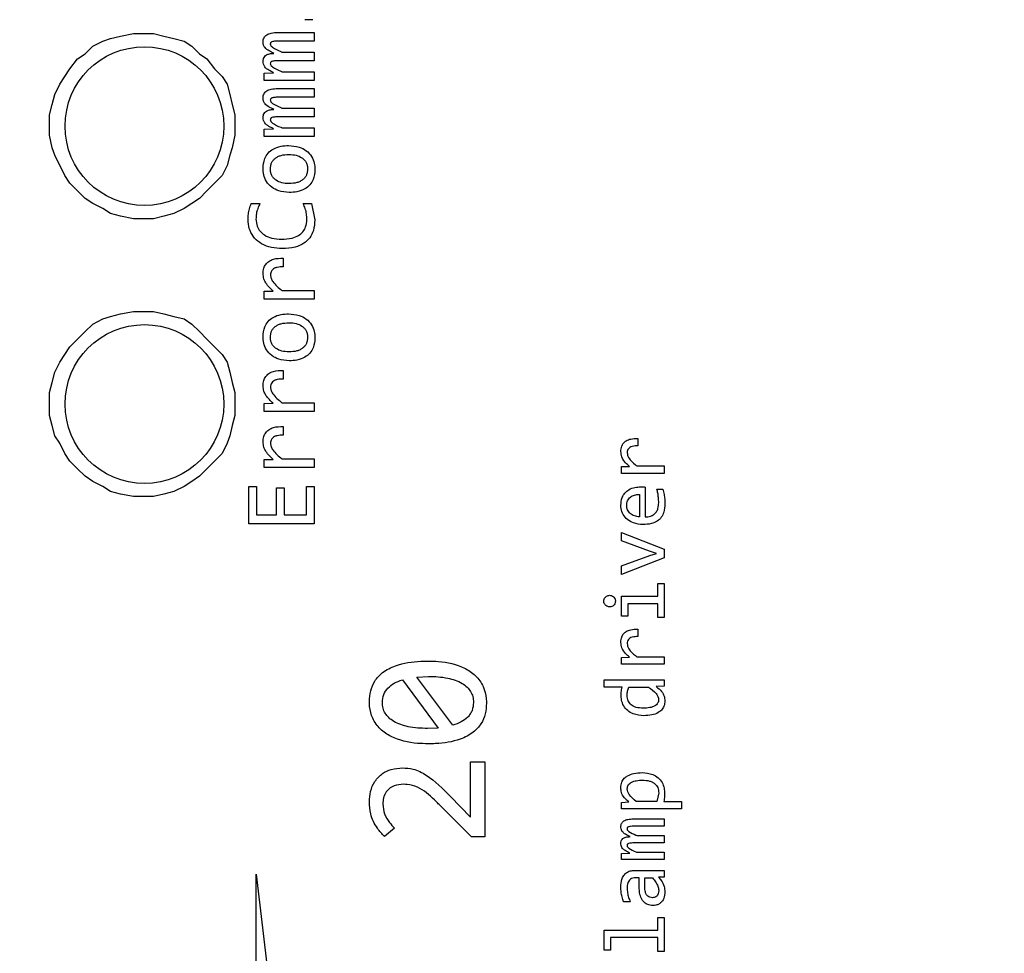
# Model space of a CAD drawing. Header units: millimetres. Extents: x 0 to 420, y 0 to 297.
# Tile 91 of 145: x 203.72 to 207.44, y 168.79 to 172.31. Entities that reach past the tile are written whole.
import ezdxf

# ---------------------------------------------------------------- set-up
doc = ezdxf.new("R2010")
doc.units = ezdxf.units.MM
doc.styles.add('SLDTEXTSTYLE0', font='TXT', dxfattribs={"width": 0.75})
doc.dimstyles.new('SLDDIMSTYLE0', dxfattribs={"dimtxt": 3.5, "dimasz": 3.302, "dimexe": 0, "dimexo": 0.0625, "dimgap": 0.875, "dimtad": 1, "dimlfac": 5, "dimrnd": 1e-09, "dimzin": 12, "dimdsep": 46, "dimtxsty": 'SLDTEXTSTYLE0', "dimsah": 1, "dimcen": 0.09, "dimadec": 0, "dimazin": 3, "dimtfac": 1, "dimtofl": 0, "dimtmove": 0, "dimatfit": 3, "dimfxl": 1, "dimfrac": 2, "dimtolj": 1, "dimtzin": 12, "dimarcsym": 0})

# ---------------------------------------------------------------- blocks, each defined once
blk = doc.blocks.new('_D_5')
at = {"color": 7, "linetype": 'Continuous', "lineweight": 18}
for p, q in [((186.436, 221.3553), (271.0027, 221.3553)), ((270.0027, 160.1553), (270.0027, 221.3553)), ((186.436, 160.1553), (271.0027, 160.1553))]:
    blk.add_line(p, q, dxfattribs=at)
for points in [[(270.0027, 221.3553), (269.4947, 218.0533), (270.5107, 218.0533)], [(270.0027, 160.1553), (270.5107, 163.4573), (269.4947, 163.4573)]]:
    blk.add_solid(points, dxfattribs=at)
at = {"color": 7, "linetype": 'Continuous', "lineweight": 18, "insert": (265.491, 186.8762), "char_height": 3.5, "attachment_point": 1, "rotation": 90, "style": 'SLDTEXTSTYLE0'}
blk.add_mtext('306', dxfattribs=at)

msp = doc.modelspace()

# ---------------------------------------------------------------- linework, layer by layer
at = {"color": 7, "linetype": 'Continuous', "lineweight": 25}
for p, q in [((204.824, 172.3145), (204.7938, 172.3145)), ((204.059, 172.2432), (204.0973, 172.2528)), ((204.0973, 172.2528), (204.1453, 172.2624)), ((204.1453, 172.2624), (204.2219, 172.2624)), ((204.2219, 172.2624), (204.2603, 172.2528)), ((204.2603, 172.2528), (204.2987, 172.2432)), ((204.6904, 172.2662), (204.8279, 172.2662)), ((204.8279, 172.2662), (204.8279, 172.2334)), ((203.9631, 172.1857), (203.9918, 172.2145)), ((203.9918, 172.2145), (204.0302, 172.2336)), ((204.0302, 172.2336), (204.059, 172.2432)), ((204.2987, 172.2432), (204.337, 172.2336)), ((204.337, 172.2336), (204.3658, 172.2145)), ((204.3658, 172.2145), (204.3946, 172.1857)), ((204.8279, 172.2334), (204.6922, 172.2334)), ((203.9343, 172.1665), (203.9631, 172.1857)), ((204.3946, 172.1857), (204.4233, 172.1665)), ((204.7065, 172.1922), (204.8279, 172.1922)), ((204.8279, 172.1922), (204.8279, 172.1593)), ((203.9055, 172.1282), (203.9343, 172.1665)), ((204.4233, 172.1665), (204.4521, 172.1282)), ((204.8279, 172.1593), (204.6957, 172.1593)), ((203.8672, 172.0706), (203.8863, 172.0994)), ((203.8863, 172.0994), (203.9055, 172.1282)), ((204.4521, 172.1282), (204.4809, 172.0994)), ((204.4809, 172.0994), (204.5, 172.0706)), ((204.639, 172.1126), (204.675, 172.1142)), ((204.639, 172.0853), (204.639, 172.1126)), ((204.7065, 172.1181), (204.8279, 172.1181)), ((204.8279, 172.1181), (204.8279, 172.0853)), ((203.848, 172.0322), (203.8672, 172.0706)), ((204.5, 172.0706), (204.5096, 172.0322)), ((204.8279, 172.0853), (204.639, 172.0853)), ((203.8384, 171.9939), (203.848, 172.0322)), ((204.5096, 172.0322), (204.5192, 171.9939)), ((204.6904, 172.0542), (204.8279, 172.0542)), ((204.8279, 172.0542), (204.8279, 172.0214)), ((203.8288, 171.9556), (203.8384, 171.9939)), ((204.5192, 171.9939), (204.5288, 171.9556)), ((204.8279, 172.0214), (204.6922, 172.0214)), ((203.8288, 171.8788), (203.8288, 171.9556)), ((204.5288, 171.9556), (204.5288, 171.8788)), ((204.7065, 171.9802), (204.8279, 171.9802)), ((204.8279, 171.9802), (204.8279, 171.9473)), ((204.8279, 171.9473), (204.6957, 171.9473)), ((203.8384, 171.8309), (203.8288, 171.8788)), ((204.5288, 171.8788), (204.5192, 171.8309)), ((204.639, 171.9006), (204.675, 171.9021)), ((204.639, 171.8733), (204.639, 171.9006)), ((204.8279, 171.8733), (204.639, 171.8733)), ((204.7065, 171.9061), (204.8279, 171.9061)), ((204.8279, 171.9061), (204.8279, 171.8733)), ((203.848, 171.8021), (203.8384, 171.8309)), ((203.8863, 171.7254), (203.848, 171.8021)), ((204.5096, 171.8021), (204.5, 171.7638)), ((204.5192, 171.8309), (204.5096, 171.8021)), ((204.5, 171.7638), (204.4809, 171.7254)), ((203.9055, 171.6966), (203.8863, 171.7254)), ((204.4809, 171.7254), (204.4521, 171.6966)), ((203.9343, 171.6679), (203.9055, 171.6966)), ((204.4521, 171.6966), (204.4233, 171.6679)), ((203.9631, 171.6391), (203.9343, 171.6679)), ((204.4233, 171.6679), (204.3946, 171.6391)), ((203.9918, 171.6199), (203.9631, 171.6391)), ((204.0302, 171.6007), (203.9918, 171.6199)), ((204.3658, 171.6199), (204.337, 171.6007)), ((204.3946, 171.6391), (204.3658, 171.6199)), ((204.5908, 171.6196), (204.6236, 171.6196)), ((204.7871, 171.6196), (204.8187, 171.6196)), ((204.8187, 171.6196), (204.831, 171.5577)), ((204.059, 171.5816), (204.0302, 171.6007)), ((204.0973, 171.572), (204.059, 171.5816)), ((204.2987, 171.5816), (204.2603, 171.572)), ((204.337, 171.6007), (204.2987, 171.5816)), ((204.1453, 171.5624), (204.0973, 171.572)), ((204.2219, 171.5624), (204.1453, 171.5624)), ((204.2603, 171.572), (204.2219, 171.5624)), ((204.7111, 171.4134), (204.7111, 171.3804)), ((204.639, 171.2882), (204.6739, 171.2891)), ((204.639, 171.2583), (204.639, 171.2882)), ((204.7067, 171.2913), (204.8279, 171.2913)), ((204.8279, 171.2913), (204.8279, 171.2583)), ((204.8279, 171.2583), (204.639, 171.2583)), ((204.0973, 171.2029), (204.1453, 171.2125)), ((204.1453, 171.2125), (204.2219, 171.2125)), ((204.2219, 171.2125), (204.2603, 171.2029)), ((203.9918, 171.1646), (204.0302, 171.1838)), ((204.0302, 171.1838), (204.059, 171.1933)), ((204.059, 171.1933), (204.0973, 171.2029)), ((204.2603, 171.2029), (204.2987, 171.1933)), ((204.2987, 171.1933), (204.337, 171.1838)), ((204.337, 171.1838), (204.3658, 171.1646)), ((203.9055, 171.0783), (203.9631, 171.1358)), ((203.9631, 171.1358), (203.9918, 171.1646)), ((204.3658, 171.1646), (204.3946, 171.1358)), ((204.3946, 171.1358), (204.4233, 171.107)), ((204.4233, 171.107), (204.4521, 171.0783)), ((203.8863, 171.0495), (203.9055, 171.0783)), ((204.4521, 171.0783), (204.4809, 171.0495)), ((203.848, 170.9824), (203.8672, 171.0207)), ((203.8672, 171.0207), (203.8863, 171.0495)), ((204.4809, 171.0495), (204.5, 171.0207)), ((204.5, 171.0207), (204.5096, 170.9824)), ((203.8384, 170.944), (203.848, 170.9824)), ((204.5096, 170.9824), (204.5192, 170.944)), ((204.7111, 170.9894), (204.7111, 170.9563)), ((203.8288, 170.9057), (203.8384, 170.944)), ((204.5192, 170.944), (204.5288, 170.9057)), ((203.8288, 170.8194), (203.8288, 170.9057)), ((204.5288, 170.9057), (204.5288, 170.8194)), ((204.639, 170.8642), (204.6739, 170.8651)), ((204.639, 170.8342), (204.639, 170.8642)), ((204.8279, 170.8342), (204.639, 170.8342)), ((204.7067, 170.8673), (204.8279, 170.8673)), ((204.8279, 170.8673), (204.8279, 170.8342)), ((203.8384, 170.781), (203.8288, 170.8194)), ((204.5288, 170.8194), (204.5192, 170.781)), ((203.848, 170.7427), (203.8384, 170.781)), ((204.5192, 170.781), (204.5096, 170.7427)), ((204.7111, 170.7774), (204.7111, 170.7443)), ((203.8672, 170.7139), (203.848, 170.7427)), ((204.5096, 170.7427), (204.5, 170.7139)), ((206.0515, 170.7323), (206.0515, 170.7042)), ((203.8863, 170.6755), (203.8672, 170.7139)), ((204.5, 170.7139), (204.4809, 170.6755)), ((203.9055, 170.6468), (203.8863, 170.6755)), ((203.9343, 170.618), (203.9055, 170.6468)), ((204.4809, 170.6755), (204.4233, 170.618)), ((204.639, 170.6522), (204.6739, 170.6531)), ((204.639, 170.6222), (204.639, 170.6522)), ((204.7067, 170.6553), (204.8279, 170.6553)), ((204.8279, 170.6553), (204.8279, 170.6222)), ((203.9631, 170.5892), (203.9343, 170.618)), ((204.4233, 170.618), (204.3946, 170.5892)), ((204.8279, 170.6222), (204.639, 170.6222)), ((205.9902, 170.6259), (206.0198, 170.6267)), ((205.9902, 170.6004), (205.9902, 170.6259)), ((206.0477, 170.6285), (206.1508, 170.6285)), ((206.1508, 170.6285), (206.1508, 170.6004)), ((203.9918, 170.5701), (203.9631, 170.5892)), ((204.3946, 170.5892), (204.3658, 170.5701)), ((206.1508, 170.6004), (205.9902, 170.6004)), ((204.0302, 170.5509), (203.9918, 170.5701)), ((204.059, 170.5317), (204.0302, 170.5509)), ((204.337, 170.5509), (204.2987, 170.5317)), ((204.3658, 170.5701), (204.337, 170.5509)), ((204.582, 170.5502), (204.6102, 170.5502)), ((204.582, 170.4102), (204.582, 170.5502)), ((204.6102, 170.5502), (204.6102, 170.4437)), ((204.6864, 170.546), (204.7146, 170.546)), ((204.6864, 170.4437), (204.6864, 170.546)), ((204.7146, 170.546), (204.7146, 170.4437)), ((204.7993, 170.5502), (204.8279, 170.5502)), ((204.7993, 170.4437), (204.7993, 170.5502)), ((204.8279, 170.5502), (204.8279, 170.4102)), ((206.0794, 170.5487), (206.0794, 170.4358)), ((206.1234, 170.5407), (206.1463, 170.5407)), ((204.0973, 170.5221), (204.059, 170.5317)), ((204.1453, 170.5125), (204.0973, 170.5221)), ((204.2219, 170.5125), (204.1453, 170.5125)), ((204.2603, 170.5221), (204.2219, 170.5125)), ((204.2987, 170.5317), (204.2603, 170.5221)), ((206.058, 170.5203), (206.058, 170.4358)), ((204.6102, 170.4437), (204.6864, 170.4437)), ((204.7146, 170.4437), (204.7993, 170.4437)), ((204.8279, 170.4102), (204.582, 170.4102)), ((205.9902, 170.3457), (205.9902, 170.3764)), ((205.9902, 170.3764), (206.1508, 170.3133)), ((206.0959, 170.3067), (205.9902, 170.3457)), ((206.1508, 170.3133), (206.1508, 170.2814)), ((205.9902, 170.2503), (206.0964, 170.2895)), ((206.1508, 170.2814), (205.9902, 170.2187)), ((206.1225, 170.2981), (206.0959, 170.3067)), ((206.0964, 170.2895), (206.1225, 170.2981)), ((205.9902, 170.2187), (205.9902, 170.2503)), ((206.1275, 170.1838), (206.1508, 170.1838)), ((206.1275, 170.136), (206.1275, 170.1838)), ((206.1508, 170.1838), (206.1508, 170.0551)), ((205.9902, 170.136), (206.1275, 170.136)), ((205.9902, 170.0604), (205.9902, 170.136)), ((206.0133, 170.1079), (206.0133, 170.0604)), ((206.1275, 170.1079), (206.0133, 170.1079)), ((206.1275, 170.0551), (206.1275, 170.1079)), ((206.0133, 170.0604), (205.9902, 170.0604)), ((206.1508, 170.0551), (206.1275, 170.0551)), ((206.0515, 170.0115), (206.0515, 169.9834)), ((205.9902, 169.9051), (206.0198, 169.9058)), ((205.9902, 169.8796), (205.9902, 169.9051)), ((206.0477, 169.9077), (206.1508, 169.9077)), ((206.1508, 169.9077), (206.1508, 169.8796)), ((206.1508, 169.8796), (205.9902, 169.8796)), ((205.2169, 169.8307), (205.2604, 169.8334)), ((205.3518, 169.6487), (205.2169, 169.8307)), ((205.1621, 169.8199), (205.2967, 169.6375)), ((205.9247, 169.8208), (206.1508, 169.8208)), ((205.9247, 169.7929), (205.9247, 169.8208)), ((205.9921, 169.7929), (205.9247, 169.7929)), ((206.0178, 169.7929), (206.0923, 169.7929)), ((206.1508, 169.7959), (206.1202, 169.7949)), ((206.1508, 169.8208), (206.1508, 169.7959)), ((205.2967, 169.6375), (205.2566, 169.6363)), ((205.4189, 169.5106), (205.4737, 169.5106)), ((205.4189, 169.3016), (205.4189, 169.5106)), ((205.4737, 169.5106), (205.4737, 169.2271)), ((206.1302, 169.3931), (206.1232, 169.3603)), ((205.343, 169.3795), (205.4189, 169.3016)), ((205.9902, 169.3573), (206.017, 169.359)), ((205.9902, 169.3324), (205.9902, 169.3573)), ((206.1232, 169.3603), (206.0453, 169.3603)), ((206.1491, 169.3603), (206.2163, 169.3603)), ((206.2163, 169.3603), (206.2163, 169.3324)), ((205.4224, 169.2271), (205.3117, 169.3382)), ((206.2163, 169.3324), (205.9902, 169.3324)), ((206.0339, 169.2947), (206.1508, 169.2947)), ((206.1508, 169.2947), (206.1508, 169.2668)), ((205.132, 169.2603), (205.0938, 169.2287)), ((206.1508, 169.2668), (206.0354, 169.2668)), ((205.4737, 169.2271), (205.4224, 169.2271)), ((206.1508, 169.2039), (206.0384, 169.2039)), ((206.0475, 169.2318), (206.1508, 169.2318)), ((206.1508, 169.2318), (206.1508, 169.2039)), ((205.9902, 169.1642), (206.0208, 169.1655)), ((205.9902, 169.1409), (205.9902, 169.1642)), ((206.0475, 169.1689), (206.1508, 169.1689)), ((206.1508, 169.1689), (206.1508, 169.1409)), ((206.1508, 169.1409), (205.9902, 169.1409)), ((204.6096, 169.0859), (204.8481, 167.0598)), ((204.6096, 167.4063), (204.6096, 169.0859)), ((206.0401, 169.1001), (206.1508, 169.1001)), ((206.1508, 169.1001), (206.1508, 169.0752)), ((206.0564, 169.0722), (206.0423, 169.0722)), ((206.0564, 169.0389), (206.0564, 169.0722)), ((206.0777, 169.0722), (206.1062, 169.0722)), ((206.0777, 169.0368), (206.0777, 169.0722)), ((206.1508, 169.0752), (206.1292, 169.0746)), ((206.0224, 168.9812), (205.9973, 168.9812)), ((206.1275, 168.9223), (206.1508, 168.9223)), ((206.1275, 168.8746), (206.1275, 168.9223)), ((206.1508, 168.9223), (206.1508, 168.7936)), ((205.9247, 168.8746), (206.1275, 168.8746)), ((205.9247, 168.7989), (205.9247, 168.8746)), ((205.9475, 168.8465), (205.9475, 168.7989)), ((206.1275, 168.8465), (205.9475, 168.8465)), ((206.1275, 168.7936), (206.1275, 168.8465)), ((205.9475, 168.7989), (205.9247, 168.7989)), ((206.1508, 168.7936), (206.1275, 168.7936))]:
    msp.add_line(p, q, dxfattribs=at)
for centre in [(204.1873, 171.9123), (204.1873, 170.8623)]:
    msp.add_circle(centre, 0.3, dxfattribs=at)
for points, knots in [([(204.6355, 172.2305), (204.6357, 172.2333), (204.6359, 172.2387), (204.6386, 172.2462), (204.6431, 172.2526), (204.6519, 172.2598), (204.6682, 172.2654), (204.6823, 172.2659), (204.6904, 172.2662)], [0, 0, 0, 0, 0.113753, 0.217826, 0.319065, 0.424895, 0.673889, 1, 1, 1, 1]), ([(204.6765, 172.1873), (204.6705, 172.1901), (204.6583, 172.1958), (204.6442, 172.206), (204.6364, 172.2187), (204.6358, 172.2265), (204.6355, 172.2305)], [0, 0, 0, 0, 0.316264, 0.635753, 0.810008, 1, 1, 1, 1]), ([(204.6922, 172.2334), (204.6874, 172.2333), (204.6806, 172.2333), (204.672, 172.2319), (204.6674, 172.2303), (204.6645, 172.2282), (204.6632, 172.2257), (204.6629, 172.2237), (204.6628, 172.2225), (204.6628, 172.2224)], [0, 0, 0, 0, 0.408615, 0.594711, 0.749931, 0.823451, 0.897776, 0.988773, 1, 1, 1, 1]), ([(204.6628, 172.2224), (204.663, 172.2212), (204.6632, 172.2188), (204.6658, 172.2143), (204.6782, 172.2047), (204.693, 172.1986), (204.705, 172.1929), (204.7065, 172.1922)], [0, 0, 0, 0, 0.065089, 0.130105, 0.275705, 0.908185, 1, 1, 1, 1]), ([(204.6355, 172.156), (204.6358, 172.1602), (204.6363, 172.1673), (204.6414, 172.176), (204.6488, 172.1823), (204.6609, 172.1867), (204.6706, 172.1871), (204.6765, 172.1873)], [0, 0, 0, 0, 0.213044, 0.357283, 0.501566, 0.700926, 1, 1, 1, 1]), ([(204.675, 172.1142), (204.669, 172.1171), (204.657, 172.123), (204.6429, 172.1333), (204.6363, 172.1457), (204.6358, 172.1527), (204.6355, 172.156)], [0, 0, 0, 0, 0.3282211, 0.6600321, 0.8370545, 1, 1, 1, 1]), ([(204.6957, 172.1593), (204.6912, 172.1593), (204.6822, 172.1591), (204.672, 172.1582), (204.6662, 172.1555), (204.6643, 172.1537), (204.6631, 172.1512), (204.6629, 172.1493), (204.6628, 172.1481)], [0, 0, 0, 0, 0.352739, 0.707269, 0.788017, 0.848827, 0.909857, 1, 1, 1, 1]), ([(204.6628, 172.1481), (204.663, 172.1469), (204.6632, 172.1445), (204.6659, 172.1401), (204.6783, 172.1303), (204.693, 172.124), (204.7051, 172.1187), (204.7065, 172.1181)], [0, 0, 0, 0, 0.064611, 0.128961, 0.276238, 0.918768, 1, 1, 1, 1]), ([(204.6355, 172.0185), (204.6357, 172.0213), (204.6359, 172.0267), (204.6386, 172.0342), (204.6431, 172.0406), (204.6519, 172.0478), (204.6682, 172.0534), (204.6823, 172.0539), (204.6904, 172.0542)], [0, 0, 0, 0, 0.113753, 0.217826, 0.319065, 0.424895, 0.673889, 1, 1, 1, 1]), ([(204.6765, 171.9753), (204.6705, 171.9781), (204.6583, 171.9838), (204.6442, 171.994), (204.6364, 172.0067), (204.6358, 172.0145), (204.6355, 172.0185)], [0, 0, 0, 0, 0.316264, 0.635753, 0.810008, 1, 1, 1, 1]), ([(204.6922, 172.0214), (204.6874, 172.0213), (204.6806, 172.0212), (204.672, 172.0199), (204.6674, 172.0183), (204.6645, 172.0162), (204.6632, 172.0137), (204.6629, 172.0117), (204.6628, 172.0105), (204.6628, 172.0104)], [0, 0, 0, 0, 0.408615, 0.594711, 0.749931, 0.823451, 0.897776, 0.988773, 1, 1, 1, 1]), ([(204.6628, 172.0104), (204.663, 172.0092), (204.6632, 172.0068), (204.6658, 172.0023), (204.6782, 171.9927), (204.693, 171.9866), (204.705, 171.9809), (204.7065, 171.9802)], [0, 0, 0, 0, 0.065089, 0.130104, 0.275722, 0.908185, 1, 1, 1, 1]), ([(204.6355, 171.944), (204.6358, 171.9482), (204.6363, 171.9553), (204.6414, 171.964), (204.6488, 171.9703), (204.6609, 171.9747), (204.6706, 171.9751), (204.6765, 171.9753)], [0, 0, 0, 0, 0.213045, 0.357286, 0.50157, 0.700922, 1, 1, 1, 1]), ([(204.675, 171.9021), (204.669, 171.9051), (204.657, 171.9109), (204.6429, 171.9213), (204.6363, 171.9337), (204.6358, 171.9407), (204.6355, 171.944)], [0, 0, 0, 0, 0.328219, 0.660012, 0.837055, 1, 1, 1, 1]), ([(204.6957, 171.9473), (204.6912, 171.9473), (204.6822, 171.9471), (204.672, 171.9462), (204.6662, 171.9434), (204.6643, 171.9417), (204.6631, 171.9392), (204.6629, 171.9372), (204.6628, 171.9361)], [0, 0, 0, 0, 0.352742, 0.707275, 0.788023, 0.84886, 0.909856, 1, 1, 1, 1]), ([(204.6628, 171.9361), (204.663, 171.9349), (204.6632, 171.9325), (204.6659, 171.9281), (204.6783, 171.9183), (204.693, 171.912), (204.7051, 171.9067), (204.7065, 171.9061)], [0, 0, 0, 0, 0.064611, 0.128961, 0.276238, 0.918768, 1, 1, 1, 1]), ([(204.6355, 171.7523), (204.6366, 171.765), (204.6383, 171.7859), (204.6536, 171.8112), (204.6748, 171.8281), (204.7021, 171.8376), (204.7223, 171.8385), (204.7318, 171.8389)], [0, 0, 0, 0, 0.257558, 0.422804, 0.58834, 0.80425, 1, 1, 1, 1]), ([(204.7318, 171.8389), (204.7454, 171.8379), (204.7689, 171.8362), (204.7994, 171.8208), (204.8191, 171.7991), (204.8298, 171.7737), (204.8308, 171.7565), (204.8312, 171.7483)], [0, 0, 0, 0, 0.267705, 0.463607, 0.660669, 0.837727, 1, 1, 1, 1]), ([(204.6633, 171.7503), (204.6635, 171.7544), (204.6638, 171.7623), (204.6672, 171.7734), (204.6729, 171.783), (204.6809, 171.7911), (204.6912, 171.7975), (204.7086, 171.8041), (204.7232, 171.8049), (204.7334, 171.8054)], [0, 0, 0, 0, 0.122243, 0.234191, 0.341461, 0.450423, 0.570516, 0.69946, 1, 1, 1, 1]), ([(204.7334, 171.8054), (204.7427, 171.8049), (204.7599, 171.8041), (204.7799, 171.7953), (204.7919, 171.7848), (204.7987, 171.7747), (204.8028, 171.763), (204.8032, 171.7546), (204.8035, 171.7503)], [0, 0, 0, 0, 0.277647, 0.511177, 0.63423, 0.751634, 0.871112, 1, 1, 1, 1]), ([(204.7345, 171.6617), (204.7209, 171.6627), (204.6974, 171.6645), (204.667, 171.6801), (204.6474, 171.7019), (204.6369, 171.7273), (204.636, 171.7443), (204.6355, 171.7523)], [0, 0, 0, 0, 0.268516, 0.465083, 0.662737, 0.841001, 1, 1, 1, 1]), ([(204.7334, 171.6952), (204.724, 171.6957), (204.7069, 171.6965), (204.6869, 171.7053), (204.6749, 171.7158), (204.6681, 171.7259), (204.664, 171.7376), (204.6635, 171.746), (204.6633, 171.7503)], [0, 0, 0, 0, 0.277646, 0.511189, 0.634231, 0.751635, 0.871112, 1, 1, 1, 1]), ([(204.8035, 171.7503), (204.8033, 171.7462), (204.8029, 171.7383), (204.7995, 171.7272), (204.7939, 171.7176), (204.7858, 171.7095), (204.7755, 171.7031), (204.7581, 171.6965), (204.7436, 171.6957), (204.7334, 171.6952)], [0, 0, 0, 0, 0.122245, 0.234204, 0.341471, 0.450413, 0.570527, 0.699471, 1, 1, 1, 1]), ([(204.8312, 171.7483), (204.8302, 171.7356), (204.8285, 171.7147), (204.8131, 171.6895), (204.7919, 171.6726), (204.7645, 171.663), (204.7442, 171.6621), (204.7345, 171.6617)], [0, 0, 0, 0, 0.2568975, 0.4211819, 0.5856662, 0.8017354, 1, 1, 1, 1]), ([(204.5789, 171.5597), (204.5791, 171.5663), (204.5795, 171.5799), (204.5832, 171.6002), (204.5882, 171.6131), (204.5908, 171.6196)], [0, 0, 0, 0, 0.325591, 0.65905, 1, 1, 1, 1]), ([(204.6236, 171.6196), (204.6207, 171.6136), (204.6148, 171.6015), (204.6095, 171.5815), (204.6089, 171.5678), (204.6086, 171.5608)], [0, 0, 0, 0, 0.327118, 0.658295, 1, 1, 1, 1]), ([(204.801, 171.5614), (204.8007, 171.5681), (204.8002, 171.5814), (204.7953, 171.6011), (204.7899, 171.6134), (204.7871, 171.6196)], [0, 0, 0, 0, 0.332661, 0.662483, 1, 1, 1, 1]), ([(204.7076, 171.4497), (204.6942, 171.4504), (204.6672, 171.4518), (204.6307, 171.4652), (204.6021, 171.488), (204.5845, 171.5173), (204.5792, 171.5425), (204.5789, 171.5566), (204.5789, 171.5597)], [0, 0, 0, 0, 0.2113, 0.423695, 0.600793, 0.778246, 0.951257, 1, 1, 1, 1]), ([(204.6086, 171.5608), (204.6094, 171.5518), (204.6108, 171.5354), (204.623, 171.5146), (204.6421, 171.4982), (204.6702, 171.4869), (204.6926, 171.4858), (204.7047, 171.4852)], [0, 0, 0, 0, 0.194651, 0.353498, 0.512204, 0.736836, 1, 1, 1, 1]), ([(204.7047, 171.4852), (204.7182, 171.4858), (204.7407, 171.4868), (204.7687, 171.4974), (204.7868, 171.5125), (204.7983, 171.5332), (204.8009, 171.5504), (204.801, 171.5604), (204.801, 171.5614)], [0, 0, 0, 0, 0.288243, 0.48042, 0.632742, 0.785473, 0.977581, 1, 1, 1, 1]), ([(204.831, 171.5577), (204.8301, 171.5441), (204.8286, 171.5203), (204.813, 171.4894), (204.7889, 171.4669), (204.7525, 171.4519), (204.724, 171.4505), (204.7076, 171.4497)], [0, 0, 0, 0, 0.216736, 0.380025, 0.543719, 0.736658, 1, 1, 1, 1]), ([(204.6355, 171.355), (204.6359, 171.3618), (204.6367, 171.3741), (204.6446, 171.3904), (204.6574, 171.4028), (204.68, 171.4128), (204.6989, 171.4132), (204.7111, 171.4134)], [0, 0, 0, 0, 0.185003, 0.335081, 0.485491, 0.667259, 1, 1, 1, 1]), ([(204.6739, 171.2891), (204.6638, 171.2983), (204.6492, 171.3116), (204.6374, 171.3356), (204.6362, 171.3484), (204.6355, 171.355)], [0, 0, 0, 0, 0.513636, 0.74771, 1, 1, 1, 1]), ([(204.7111, 171.3804), (204.7037, 171.3803), (204.6926, 171.3802), (204.6789, 171.3761), (204.6707, 171.3703), (204.6656, 171.3628), (204.6639, 171.3557), (204.6638, 171.3516), (204.6637, 171.3502)], [0, 0, 0, 0, 0.346331, 0.51965, 0.662598, 0.806259, 0.934336, 1, 1, 1, 1]), ([(204.6637, 171.3502), (204.6642, 171.3458), (204.6651, 171.3369), (204.6737, 171.322), (204.6877, 171.3068), (204.7003, 171.2965), (204.7067, 171.2913)], [0, 0, 0, 0, 0.174639, 0.352563, 0.671904, 1, 1, 1, 1]), ([(204.6355, 171.1163), (204.6366, 171.1291), (204.6383, 171.15), (204.6536, 171.1752), (204.6748, 171.1922), (204.7021, 171.2016), (204.7223, 171.2025), (204.7318, 171.203)], [0, 0, 0, 0, 0.257558, 0.422804, 0.58834, 0.80425, 1, 1, 1, 1]), ([(204.6633, 171.1144), (204.6635, 171.1185), (204.6638, 171.1264), (204.6672, 171.1375), (204.6729, 171.1471), (204.6809, 171.1552), (204.6912, 171.1616), (204.7086, 171.1682), (204.7232, 171.1689), (204.7334, 171.1695)], [0, 0, 0, 0, 0.122243, 0.234191, 0.341461, 0.450423, 0.570516, 0.69946, 1, 1, 1, 1]), ([(204.7318, 171.203), (204.7454, 171.202), (204.7689, 171.2002), (204.7994, 171.1849), (204.8191, 171.1632), (204.8298, 171.1377), (204.8308, 171.1206), (204.8312, 171.1124)], [0, 0, 0, 0, 0.267705, 0.463607, 0.660669, 0.837727, 1, 1, 1, 1]), ([(204.7334, 171.1695), (204.7427, 171.169), (204.7599, 171.1681), (204.7799, 171.1594), (204.7919, 171.1488), (204.7987, 171.1387), (204.8028, 171.127), (204.8032, 171.1187), (204.8035, 171.1144)], [0, 0, 0, 0, 0.277647, 0.511177, 0.63423, 0.751634, 0.871112, 1, 1, 1, 1]), ([(204.7345, 171.0258), (204.7209, 171.0268), (204.6974, 171.0285), (204.667, 171.0441), (204.6474, 171.0659), (204.6369, 171.0913), (204.636, 171.1083), (204.6355, 171.1163)], [0, 0, 0, 0, 0.268516, 0.465083, 0.662737, 0.841001, 1, 1, 1, 1]), ([(204.7334, 171.0593), (204.724, 171.0597), (204.7069, 171.0606), (204.6869, 171.0693), (204.6749, 171.0799), (204.6681, 171.09), (204.664, 171.1017), (204.6635, 171.11), (204.6633, 171.1144)], [0, 0, 0, 0, 0.277646, 0.511189, 0.634231, 0.751635, 0.871112, 1, 1, 1, 1]), ([(204.8035, 171.1144), (204.8033, 171.1102), (204.8029, 171.1023), (204.7995, 171.0912), (204.7939, 171.0816), (204.7858, 171.0736), (204.7755, 171.0671), (204.7581, 171.0605), (204.7436, 171.0598), (204.7334, 171.0593)], [0, 0, 0, 0, 0.122245, 0.234203, 0.34147, 0.450422, 0.570528, 0.699472, 1, 1, 1, 1]), ([(204.8312, 171.1124), (204.8302, 171.0996), (204.8285, 171.0788), (204.8131, 171.0536), (204.7919, 171.0367), (204.7645, 171.0271), (204.7442, 171.0262), (204.7345, 171.0258)], [0, 0, 0, 0, 0.2568975, 0.4211819, 0.5856662, 0.8017354, 1, 1, 1, 1]), ([(204.6355, 170.931), (204.6359, 170.9378), (204.6367, 170.95), (204.6446, 170.9663), (204.6574, 170.9788), (204.68, 170.9888), (204.6989, 170.9892), (204.7111, 170.9894)], [0, 0, 0, 0, 0.185004, 0.335071, 0.485491, 0.667255, 1, 1, 1, 1]), ([(204.7111, 170.9563), (204.7037, 170.9563), (204.6926, 170.9562), (204.6789, 170.952), (204.6707, 170.9463), (204.6656, 170.9388), (204.6639, 170.9317), (204.6638, 170.9275), (204.6637, 170.9261)], [0, 0, 0, 0, 0.346333, 0.519654, 0.662617, 0.80628, 0.934335, 1, 1, 1, 1]), ([(204.6739, 170.8651), (204.6638, 170.8743), (204.6492, 170.8876), (204.6374, 170.9116), (204.6362, 170.9244), (204.6355, 170.931)], [0, 0, 0, 0, 0.513636, 0.74771, 1, 1, 1, 1]), ([(204.6637, 170.9261), (204.6642, 170.9217), (204.6651, 170.9129), (204.6737, 170.898), (204.6877, 170.8827), (204.7003, 170.8725), (204.7067, 170.8673)], [0, 0, 0, 0, 0.174639, 0.35258, 0.671905, 1, 1, 1, 1]), ([(204.6355, 170.719), (204.6359, 170.7258), (204.6367, 170.738), (204.6446, 170.7543), (204.6574, 170.7668), (204.68, 170.7768), (204.6989, 170.7771), (204.7111, 170.7774)], [0, 0, 0, 0, 0.185005, 0.335073, 0.485484, 0.667254, 1, 1, 1, 1]), ([(204.7111, 170.7443), (204.7037, 170.7443), (204.6926, 170.7442), (204.6789, 170.74), (204.6707, 170.7343), (204.6656, 170.7268), (204.6639, 170.7197), (204.6638, 170.7155), (204.6637, 170.7141)], [0, 0, 0, 0, 0.346333, 0.519654, 0.662617, 0.80628, 0.934335, 1, 1, 1, 1]), ([(205.9872, 170.6827), (205.9877, 170.6895), (205.9886, 170.7009), (205.9968, 170.715), (206.0085, 170.725), (206.0273, 170.7319), (206.0424, 170.7322), (206.0515, 170.7323)], [0, 0, 0, 0, 0.218605, 0.366188, 0.51382, 0.708669, 1, 1, 1, 1]), ([(204.6739, 170.6531), (204.6638, 170.6623), (204.6492, 170.6756), (204.6374, 170.6996), (204.6362, 170.7124), (204.6355, 170.719)], [0, 0, 0, 0, 0.513636, 0.74771, 1, 1, 1, 1]), ([(204.6637, 170.7141), (204.6642, 170.7097), (204.6651, 170.7009), (204.6737, 170.686), (204.6877, 170.6707), (204.7003, 170.6605), (204.7067, 170.6553)], [0, 0, 0, 0, 0.174639, 0.35258, 0.671905, 1, 1, 1, 1]), ([(206.0515, 170.7042), (206.0444, 170.7042), (206.0338, 170.7041), (206.0215, 170.6993), (206.0152, 170.6934), (206.0117, 170.6865), (206.0114, 170.6813), (206.0112, 170.6785)], [0, 0, 0, 0, 0.386745, 0.581153, 0.715314, 0.849889, 1, 1, 1, 1]), ([(206.0198, 170.6267), (206.0148, 170.6311), (206.0033, 170.6412), (205.99, 170.6601), (205.9881, 170.6758), (205.9872, 170.6827)], [0, 0, 0, 0, 0.300217, 0.692029, 1, 1, 1, 1]), ([(206.0112, 170.6785), (206.0115, 170.6752), (206.0122, 170.668), (206.0214, 170.651), (206.0349, 170.6387), (206.0459, 170.6299), (206.0477, 170.6285)], [0, 0, 0, 0, 0.158608, 0.335144, 0.892834, 1, 1, 1, 1]), ([(205.9872, 170.4796), (205.988, 170.4896), (205.9893, 170.5062), (206.0014, 170.5267), (206.0182, 170.5405), (206.0393, 170.5482), (206.0547, 170.5489), (206.062, 170.5493)], [0, 0, 0, 0, 0.256331, 0.428156, 0.6004, 0.812402, 1, 1, 1, 1]), ([(206.062, 170.5493), (206.0636, 170.5493), (206.067, 170.5493), (206.0728, 170.5491), (206.0769, 170.5489), (206.0794, 170.5487)], [0, 0, 0, 0, 0.286852, 0.573662, 1, 1, 1, 1]), ([(206.1303, 170.4893), (206.1301, 170.496), (206.1296, 170.508), (206.1273, 170.5252), (206.1247, 170.5355), (206.1234, 170.5407)], [0, 0, 0, 0, 0.385797, 0.691876, 1, 1, 1, 1]), ([(206.1463, 170.5407), (206.1478, 170.5342), (206.1508, 170.5218), (206.1531, 170.5033), (206.1534, 170.4912), (206.1536, 170.4852)], [0, 0, 0, 0, 0.357248, 0.677462, 1, 1, 1, 1]), ([(206.0095, 170.4783), (206.0097, 170.4816), (206.0099, 170.4879), (206.0125, 170.4967), (206.0169, 170.5043), (206.0229, 170.5105), (206.0303, 170.5153), (206.0419, 170.52), (206.0515, 170.5201), (206.058, 170.5203)], [0, 0, 0, 0, 0.1349, 0.257718, 0.374345, 0.491618, 0.611311, 0.732976, 1, 1, 1, 1]), ([(206.0708, 170.4067), (206.0585, 170.4078), (206.0376, 170.4097), (206.0115, 170.4244), (205.9951, 170.4436), (205.9879, 170.4634), (205.9874, 170.4754), (205.9872, 170.4796)], [0, 0, 0, 0, 0.295986, 0.502028, 0.709182, 0.897141, 1, 1, 1, 1]), ([(206.058, 170.4358), (206.0514, 170.4366), (206.0388, 170.4383), (206.025, 170.4463), (206.0169, 170.4546), (206.0126, 170.4618), (206.01, 170.4698), (206.0097, 170.4754), (206.0095, 170.4783)], [0, 0, 0, 0, 0.280908, 0.529903, 0.64982, 0.76427, 0.879074, 1, 1, 1, 1]), ([(206.1536, 170.4852), (206.1529, 170.4744), (206.1519, 170.4565), (206.1409, 170.4336), (206.1246, 170.4182), (206.1002, 170.4083), (206.0815, 170.4073), (206.0708, 170.4067)], [0, 0, 0, 0, 0.247586, 0.408821, 0.571095, 0.753658, 1, 1, 1, 1]), ([(206.0794, 170.4358), (206.0862, 170.4362), (206.0978, 170.4369), (206.1127, 170.4444), (206.1224, 170.4549), (206.1293, 170.4703), (206.1299, 170.4821), (206.1303, 170.4893)], [0, 0, 0, 0, 0.240509, 0.410526, 0.58111, 0.743357, 1, 1, 1, 1]), ([(205.9228, 170.1177), (205.923, 170.1202), (205.9234, 170.1251), (205.9272, 170.1317), (205.9328, 170.1366), (205.9389, 170.1393), (205.9431, 170.1395), (205.9447, 170.1396)], [0, 0, 0, 0, 0.21462, 0.429751, 0.641211, 0.856282, 1, 1, 1, 1]), ([(205.9447, 170.1396), (205.9472, 170.1394), (205.9522, 170.1389), (205.9588, 170.1351), (205.9638, 170.1294), (205.9663, 170.1233), (205.9665, 170.1193), (205.9666, 170.1177)], [0, 0, 0, 0, 0.2171362, 0.4343315, 0.6491894, 0.8620282, 1, 1, 1, 1]), ([(205.9447, 170.0958), (205.9422, 170.096), (205.9373, 170.0964), (205.9307, 170.1002), (205.9258, 170.1057), (205.9231, 170.1119), (205.9229, 170.116), (205.9228, 170.1177)], [0, 0, 0, 0, 0.214614, 0.429778, 0.641233, 0.856281, 1, 1, 1, 1]), ([(205.9666, 170.1177), (205.9664, 170.1152), (205.966, 170.1103), (205.9622, 170.1037), (205.9567, 170.0988), (205.9505, 170.0961), (205.9464, 170.0959), (205.9447, 170.0958)], [0, 0, 0, 0, 0.214741, 0.42995, 0.641548, 0.852785, 1, 1, 1, 1]), ([(205.9872, 169.9618), (205.9877, 169.9687), (205.9886, 169.9801), (205.9968, 169.9942), (206.0085, 170.0041), (206.0273, 170.0111), (206.0424, 170.0113), (206.0515, 170.0115)], [0, 0, 0, 0, 0.218604, 0.3662, 0.513822, 0.70867, 1, 1, 1, 1]), ([(206.0515, 169.9834), (206.0444, 169.9833), (206.0338, 169.9832), (206.0215, 169.9784), (206.0152, 169.9726), (206.0117, 169.9656), (206.0114, 169.9604), (206.0112, 169.9577)], [0, 0, 0, 0, 0.386745, 0.581153, 0.715314, 0.849889, 1, 1, 1, 1]), ([(206.0198, 169.9058), (206.0148, 169.9102), (206.0033, 169.9204), (205.99, 169.9393), (205.9881, 169.9549), (205.9872, 169.9618)], [0, 0, 0, 0, 0.300217, 0.692029, 1, 1, 1, 1]), ([(206.0112, 169.9577), (206.0115, 169.9543), (206.0122, 169.9471), (206.0214, 169.9301), (206.0349, 169.9178), (206.0459, 169.9091), (206.0477, 169.9077)], [0, 0, 0, 0, 0.158608, 0.335144, 0.892834, 1, 1, 1, 1]), ([(205.0371, 169.7381), (205.038, 169.7516), (205.0397, 169.7786), (205.0562, 169.8176), (205.0886, 169.8522), (205.1479, 169.8816), (205.2081, 169.8905), (205.2493, 169.8911), (205.2585, 169.8913)], [0, 0, 0, 0, 0.132707, 0.265978, 0.408848, 0.592343, 0.909178, 1, 1, 1, 1]), ([(205.2585, 169.8913), (205.2718, 169.8909), (205.3188, 169.8897), (205.383, 169.8759), (205.4399, 169.8379), (205.4691, 169.7972), (205.4787, 169.7593), (205.4793, 169.7378), (205.4795, 169.7316)], [0, 0, 0, 0, 0.1306728, 0.4604903, 0.6246631, 0.7898658, 0.9389965, 1, 1, 1, 1]), ([(205.2604, 169.8334), (205.2849, 169.8325), (205.3285, 169.8309), (205.3784, 169.8139), (205.4063, 169.7936), (205.4204, 169.7765), (205.4291, 169.7566), (205.43, 169.7423), (205.4305, 169.7351)], [0, 0, 0, 0, 0.334758, 0.598957, 0.707136, 0.805277, 0.900359, 1, 1, 1, 1]), ([(205.0861, 169.7351), (205.087, 169.7452), (205.0889, 169.7651), (205.1062, 169.7904), (205.1313, 169.8092), (205.1513, 169.8162), (205.1621, 169.8199)], [0, 0, 0, 0, 0.244452, 0.483863, 0.722598, 1, 1, 1, 1]), ([(205.9882, 169.7631), (205.9882, 169.7664), (205.9884, 169.7731), (205.9896, 169.7831), (205.9913, 169.7896), (205.9921, 169.7929)], [0, 0, 0, 0, 0.332101, 0.6644, 1, 1, 1, 1]), ([(206.0112, 169.7612), (206.0114, 169.7668), (206.0119, 169.7777), (206.0158, 169.7879), (206.0178, 169.7929)], [0, 0, 0, 0, 0.513166, 1, 1, 1, 1]), ([(206.0923, 169.7929), (206.1024, 169.7853), (206.116, 169.7751), (206.1281, 169.7577), (206.1292, 169.7495), (206.1298, 169.7458)], [0, 0, 0, 0, 0.605268, 0.821905, 1, 1, 1, 1]), ([(206.1202, 169.7949), (206.1278, 169.7891), (206.1405, 169.7792), (206.1518, 169.7592), (206.153, 169.7465), (206.1536, 169.7402)], [0, 0, 0, 0, 0.427415, 0.719612, 1, 1, 1, 1]), ([(206.0738, 169.6846), (206.0601, 169.6857), (206.0383, 169.6874), (206.0122, 169.7028), (205.997, 169.7213), (205.9892, 169.7424), (205.9885, 169.7565), (205.9882, 169.7631)], [0, 0, 0, 0, 0.310444, 0.493827, 0.678068, 0.849844, 1, 1, 1, 1]), ([(206.0721, 169.7131), (206.0628, 169.7134), (206.0498, 169.714), (206.0344, 169.7197), (206.0258, 169.7254), (206.0192, 169.7326), (206.0126, 169.7442), (206.0118, 169.7543), (206.0112, 169.7612)], [0, 0, 0, 0, 0.312191, 0.43926, 0.553015, 0.661118, 0.768138, 1, 1, 1, 1]), ([(205.2585, 169.5785), (205.2452, 169.5788), (205.1978, 169.58), (205.1335, 169.5943), (205.0766, 169.6321), (205.0478, 169.6724), (205.0379, 169.7102), (205.0373, 169.7318), (205.0371, 169.7381)], [0, 0, 0, 0, 0.130593, 0.463888, 0.625995, 0.789165, 0.93745, 1, 1, 1, 1]), ([(205.2566, 169.6363), (205.2321, 169.6372), (205.1882, 169.6389), (205.1382, 169.6558), (205.1103, 169.6761), (205.0962, 169.6933), (205.0875, 169.7134), (205.0866, 169.7277), (205.0861, 169.7351)], [0, 0, 0, 0, 0.334966, 0.598697, 0.706584, 0.804659, 0.899935, 1, 1, 1, 1]), ([(205.4795, 169.7316), (205.4786, 169.7181), (205.4769, 169.6911), (205.4603, 169.6523), (205.428, 169.6178), (205.3694, 169.5883), (205.3093, 169.5792), (205.2681, 169.5786), (205.2585, 169.5785)], [0, 0, 0, 0, 0.132927, 0.26644, 0.408367, 0.59215, 0.904685, 1, 1, 1, 1]), ([(205.4305, 169.7351), (205.4296, 169.7246), (205.4282, 169.709), (205.4185, 169.6907), (205.4056, 169.6751), (205.3835, 169.6589), (205.3628, 169.6522), (205.3518, 169.6487)], [0, 0, 0, 0, 0.246733, 0.364702, 0.485293, 0.727683, 1, 1, 1, 1]), ([(206.1298, 169.7458), (206.1296, 169.7433), (206.1293, 169.7384), (206.1265, 169.7316), (206.1218, 169.7259), (206.1125, 169.7191), (206.0954, 169.7138), (206.0805, 169.7133), (206.0721, 169.7131)], [0, 0, 0, 0, 0.101295, 0.196557, 0.293318, 0.398845, 0.657747, 1, 1, 1, 1]), ([(206.1536, 169.7402), (206.153, 169.7337), (206.1519, 169.7212), (206.1418, 169.706), (206.1259, 169.6939), (206.1027, 169.6859), (206.0839, 169.685), (206.0738, 169.6846)], [0, 0, 0, 0, 0.178223, 0.340761, 0.482785, 0.722785, 1, 1, 1, 1]), ([(205.0371, 169.3586), (205.038, 169.3721), (205.0396, 169.3991), (205.056, 169.4377), (205.0842, 169.4666), (205.1214, 169.4846), (205.148, 169.4864), (205.1625, 169.4875)], [0, 0, 0, 0, 0.199386, 0.399823, 0.60788, 0.786114, 1, 1, 1, 1]), ([(205.1625, 169.4875), (205.176, 169.4866), (205.2075, 169.4847), (205.2735, 169.4512), (205.3145, 169.4089), (205.343, 169.3795)], [0, 0, 0, 0, 0.18631, 0.435177, 1, 1, 1, 1]), ([(205.9872, 169.4139), (205.9878, 169.4205), (205.9889, 169.4331), (205.9992, 169.4482), (206.0148, 169.4601), (206.038, 169.4683), (206.057, 169.4691), (206.0676, 169.4695)], [0, 0, 0, 0, 0.179735, 0.340431, 0.481885, 0.710954, 1, 1, 1, 1]), ([(206.0676, 169.4695), (206.0813, 169.4684), (206.103, 169.4667), (206.129, 169.4514), (206.1439, 169.433), (206.1515, 169.4119), (206.1523, 169.3978), (206.1526, 169.391)], [0, 0, 0, 0, 0.311353, 0.493459, 0.676608, 0.845215, 1, 1, 1, 1]), ([(205.1667, 169.4254), (205.1544, 169.4243), (205.1348, 169.4227), (205.111, 169.4094), (205.0971, 169.3931), (205.0891, 169.3728), (205.0884, 169.3586), (205.088, 169.3509)], [0, 0, 0, 0, 0.298295, 0.475644, 0.654373, 0.812416, 1, 1, 1, 1]), ([(205.3117, 169.3382), (205.3023, 169.3475), (205.2738, 169.3757), (205.2331, 169.4128), (205.1889, 169.4249), (205.1711, 169.4253), (205.1667, 169.4254)], [0, 0, 0, 0, 0.2300157, 0.6927772, 0.9244817, 1, 1, 1, 1]), ([(206.0116, 169.4083), (206.0118, 169.4109), (206.0121, 169.4161), (206.0153, 169.4232), (206.0205, 169.4292), (206.0304, 169.4355), (206.0469, 169.4403), (206.061, 169.4408), (206.0689, 169.441)], [0, 0, 0, 0, 0.108016, 0.209052, 0.312287, 0.426348, 0.680232, 1, 1, 1, 1]), ([(206.0689, 169.441), (206.078, 169.4406), (206.0909, 169.44), (206.1062, 169.4344), (206.115, 169.4287), (206.1218, 169.4216), (206.1267, 169.4131), (206.1297, 169.4035), (206.13, 169.3966), (206.1302, 169.3931)], [0, 0, 0, 0, 0.3074922, 0.434938, 0.5505668, 0.660482, 0.7681614, 0.8795469, 1, 1, 1, 1]), ([(206.017, 169.359), (206.0093, 169.3655), (205.9961, 169.3766), (205.9882, 169.3975), (205.9875, 169.4092), (205.9872, 169.4139)], [0, 0, 0, 0, 0.460951, 0.78111, 1, 1, 1, 1]), ([(206.0453, 169.3603), (206.0356, 169.3682), (206.0227, 169.3787), (206.0127, 169.3967), (206.012, 169.4045), (206.0116, 169.4083)], [0, 0, 0, 0, 0.613494, 0.815336, 1, 1, 1, 1]), ([(206.1526, 169.391), (206.1526, 169.3877), (206.1524, 169.3809), (206.1515, 169.3706), (206.1499, 169.3637), (206.1491, 169.3603)], [0, 0, 0, 0, 0.322687, 0.659798, 1, 1, 1, 1]), ([(205.0938, 169.2287), (205.0847, 169.2385), (205.062, 169.263), (205.04, 169.3083), (205.038, 169.3435), (205.0371, 169.3586)], [0, 0, 0, 0, 0.276252, 0.689356, 1, 1, 1, 1]), ([(205.088, 169.3509), (205.0892, 169.3382), (205.0917, 169.3128), (205.1105, 169.2827), (205.1256, 169.2669), (205.132, 169.2603)], [0, 0, 0, 0, 0.36611, 0.731779, 1, 1, 1, 1]), ([(205.9872, 169.2644), (205.9873, 169.2668), (205.9876, 169.2714), (205.9899, 169.2778), (205.9936, 169.2832), (206.0011, 169.2893), (206.015, 169.2941), (206.027, 169.2945), (206.0339, 169.2947)], [0, 0, 0, 0, 0.11376, 0.217833, 0.319074, 0.424913, 0.673892, 1, 1, 1, 1]), ([(206.0221, 169.2277), (206.016, 169.2305), (206.006, 169.2351), (205.9947, 169.2439), (205.9888, 169.2529), (205.9873, 169.2598), (205.9872, 169.2637), (205.9872, 169.2644)], [0, 0, 0, 0, 0.371988, 0.613471, 0.785672, 0.958653, 1, 1, 1, 1]), ([(206.0354, 169.2668), (206.0314, 169.2668), (206.0255, 169.2667), (206.0182, 169.2656), (206.0143, 169.2643), (206.0119, 169.2624), (206.0107, 169.2603), (206.0105, 169.2586), (206.0105, 169.2576), (206.0105, 169.2575)], [0, 0, 0, 0, 0.4085935, 0.5947101, 0.7499208, 0.8234224, 0.8977837, 0.9887657, 1, 1, 1, 1]), ([(206.0105, 169.2575), (206.0106, 169.2564), (206.0107, 169.2544), (206.013, 169.2506), (206.0235, 169.2424), (206.0361, 169.2373), (206.0463, 169.2324), (206.0475, 169.2318)], [0, 0, 0, 0, 0.065078, 0.130095, 0.275711, 0.908173, 1, 1, 1, 1]), ([(205.9872, 169.2011), (205.9875, 169.2045), (205.9879, 169.2103), (205.9919, 169.2177), (205.998, 169.2231), (206.0084, 169.2271), (206.0168, 169.2275), (206.0221, 169.2277)], [0, 0, 0, 0, 0.202856, 0.347665, 0.4926, 0.68651, 1, 1, 1, 1]), ([(206.0208, 169.1655), (206.0147, 169.1684), (206.0052, 169.1731), (205.9943, 169.1816), (205.9887, 169.1901), (205.9873, 169.1968), (205.9872, 169.2004), (205.9872, 169.2011)], [0, 0, 0, 0, 0.385967, 0.615853, 0.788805, 0.96206, 1, 1, 1, 1]), ([(206.0384, 169.2039), (206.0346, 169.2038), (206.0269, 169.2037), (206.0182, 169.2029), (206.0133, 169.2006), (206.0117, 169.1991), (206.0106, 169.197), (206.0105, 169.1953), (206.0105, 169.1943)], [0, 0, 0, 0, 0.352779, 0.707316, 0.788038, 0.848858, 0.909866, 1, 1, 1, 1]), ([(206.0105, 169.1943), (206.0106, 169.1933), (206.0108, 169.1913), (206.013, 169.1875), (206.0236, 169.1792), (206.0361, 169.1739), (206.0464, 169.1694), (206.0475, 169.1689)], [0, 0, 0, 0, 0.064634, 0.128956, 0.276243, 0.918747, 1, 1, 1, 1]), ([(205.9872, 169.0374), (205.9878, 169.047), (205.9886, 169.0621), (205.9971, 169.0811), (206.0085, 169.0924), (206.0234, 169.0992), (206.0342, 169.0998), (206.0401, 169.1001)], [0, 0, 0, 0, 0.307828, 0.481839, 0.657272, 0.811318, 1, 1, 1, 1]), ([(206.0423, 169.0722), (206.0389, 169.072), (206.0324, 169.0716), (206.0234, 169.0673), (206.0166, 169.0605), (206.0116, 169.0496), (206.0111, 169.0409), (206.0108, 169.0353)], [0, 0, 0, 0, 0.183601, 0.356366, 0.529363, 0.694869, 1, 1, 1, 1]), ([(206.1062, 169.0722), (206.1105, 169.0671), (206.1178, 169.0586), (206.126, 169.0439), (206.13, 169.0327), (206.1303, 169.0255), (206.1303, 169.0241)], [0, 0, 0, 0, 0.365282, 0.608464, 0.919457, 1, 1, 1, 1]), ([(206.1292, 169.0746), (206.1329, 169.0706), (206.1422, 169.0604), (206.1518, 169.0415), (206.153, 169.0264), (206.1536, 169.0196)], [0, 0, 0, 0, 0.267509, 0.668579, 1, 1, 1, 1]), ([(205.9973, 168.9812), (205.9953, 168.9875), (205.9913, 168.9998), (205.988, 169.0187), (205.9875, 169.0311), (205.9872, 169.0374)], [0, 0, 0, 0, 0.349258, 0.672622, 1, 1, 1, 1]), ([(206.0108, 169.0353), (206.0111, 169.0286), (206.0117, 169.016), (206.0162, 168.9979), (206.0204, 168.9868), (206.0224, 168.9812)], [0, 0, 0, 0, 0.360416, 0.678203, 1, 1, 1, 1]), ([(206.1079, 168.9677), (206.1014, 168.9682), (206.0901, 168.9692), (206.0762, 168.9779), (206.0654, 168.9908), (206.0575, 169.0117), (206.0568, 169.0288), (206.0564, 169.0389)], [0, 0, 0, 0, 0.193232, 0.338742, 0.483802, 0.696321, 1, 1, 1, 1]), ([(206.1069, 168.9971), (206.1035, 168.9973), (206.0974, 168.9978), (206.0895, 169.0021), (206.0833, 169.0089), (206.0784, 169.0208), (206.078, 169.0307), (206.0777, 169.0368)], [0, 0, 0, 0, 0.181407, 0.32658, 0.471645, 0.6722, 1, 1, 1, 1]), ([(206.1303, 169.0241), (206.1301, 169.0201), (206.1298, 169.0136), (206.1257, 169.0053), (206.1203, 169.0001), (206.1136, 168.9975), (206.1091, 168.9972), (206.1069, 168.9971)], [0, 0, 0, 0, 0.29095, 0.479934, 0.670294, 0.835568, 1, 1, 1, 1]), ([(206.1536, 169.0196), (206.153, 169.0111), (206.1521, 168.9979), (206.1433, 168.9819), (206.1326, 168.9728), (206.1201, 168.9684), (206.1119, 168.9679), (206.1079, 168.9677)], [0, 0, 0, 0, 0.3188572, 0.5013033, 0.6852791, 0.8457273, 1, 1, 1, 1])]:
    msp.add_open_spline(points, degree=3, knots=knots, dxfattribs=at)

# ---------------------------------------------------------------- dimensions: what is measured, and where the dimension line sits
at = {"color": 7, "linetype": 'Continuous', "lineweight": 18}
dim = msp.add_linear_dim(base=(270.0027, 221.3553), p1=(185.436, 160.1553), p2=(185.436, 221.3553), angle=90, dimstyle='SLDDIMSTYLE0', dxfattribs=at)
dim.commit()
dim.dimension.update_dxf_attribs({"geometry": '_D_5', "text_midpoint": (270.0027, 190.7553), "dimtype": 160})

doc.saveas('drawing.dxf')
